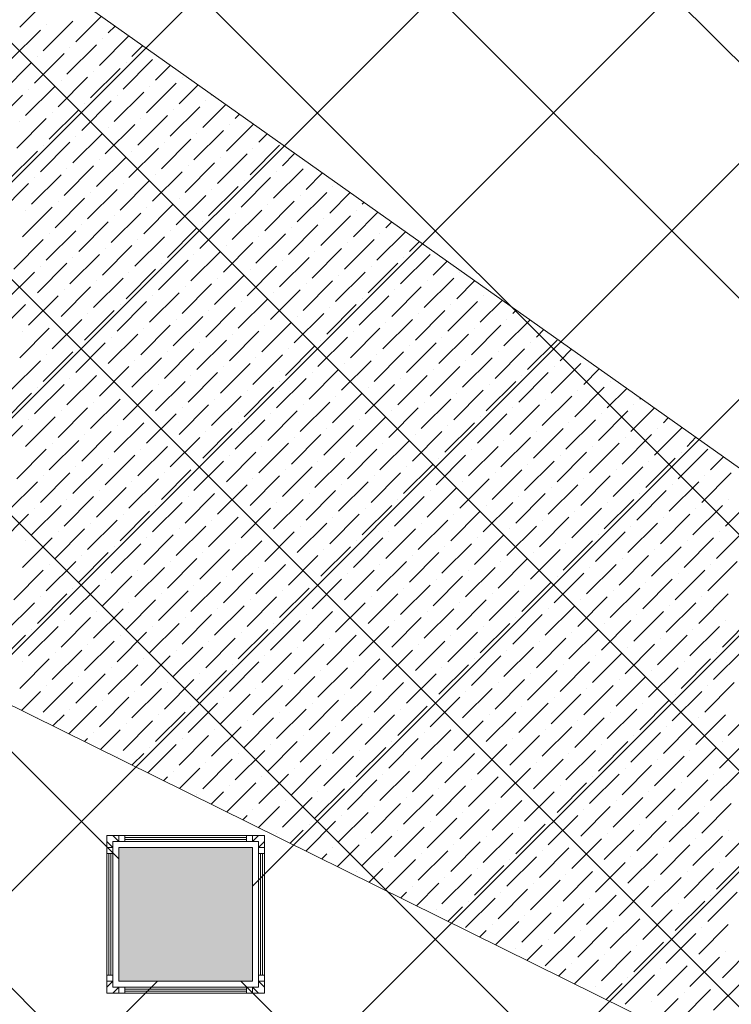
# Model space of a CAD drawing. Header units: millimetres. Extents: x -150 to 17700, y -13097 to 13830.
# Tile 32 of 67: x 5742 to 6807, y 9095 to 10569. Entities that reach past the tile are written whole.
import ezdxf

# ---------------------------------------------------------------- set-up
doc = ezdxf.new("R2010")
doc.units = ezdxf.units.MM
doc.header["$MEASUREMENT"] = 0
doc.layers.get('0').update_dxf_attribs({"lineweight": 5})
for name, color, linetype, lineweight, true_color in [('RCP XREF$0$A-CEILING-01', 9, 'Continuous', 0, 0x808080), ('RCP XREF$0$A-CELING ELEMENT', 9, 'Continuous', 0, 0x808080), ('RCP XREF$0$A-Wall & Column', 9, 'Continuous', 0, 0x808080)]:
    doc.layers.add(name, color=color, linetype=linetype, lineweight=lineweight, true_color=true_color)
doc.layers.add('RCP XREF$0$Z-TB-NONPLOT', color=9, linetype='Continuous', lineweight=0, true_color=0x808080, plot=False)

# ---------------------------------------------------------------- blocks, each defined once
blk = doc.blocks.new('RCP XREF')
at = {"layer": 'RCP XREF$0$A-Wall & Column', "lineweight": 0, "true_color": 0x808080}
h = blk.add_hatch(color=8, dxfattribs=at)
h.dxf.hatch_style = 1
h.paths.add_polyline_path([(6090, 9330), (5890, 9330), (5890, 9130), (6090, 9130)])
at = {"layer": 'RCP XREF$0$A-CEILING-01', "color": 8, "linetype": 'Continuous', "lineweight": 0, "true_color": 0x808080}
for p, q in [((200, 4796.2), (8783.8, 13380)), ((200, 3735.5), (9844.5, 13380)), ((277.4, 4520), (9137.4, 13380)), ((441.6, 3270), (10551.6, 13380)), ((630.9, 4520), (9490.9, 13380)), ((10776, 4073.3), (1469.2, 13380)), ((5890.1, 9312.7), (1822.8, 13380)), ((11129.5, 4426.8), (2176.3, 13380)), ((10834.4, 5075.5), (2529.9, 13380)), ((11011.1, 5252.3), (2883.5, 13380)), ((11187.9, 5429.1), (3237, 13380)), ((11364.7, 5605.9), (3590.6, 13380)), ((5943.5, 8418.4), (10905.1, 13380)), ((6090.1, 9272.1), (10198, 13380)), ((11541.5, 5782.6), (6090.1, 11234)), ((200, 3382), (5948, 9130)), ((10952.7, 4250), (6072.8, 9130))]:
    blk.add_line(p, q, dxfattribs=at)
at = {"layer": 'RCP XREF$0$A-CEILING-01', "color": 8, "lineweight": 0, "true_color": 0x808080}
for p, q in [((5890.1, 9330), (6090.1, 9330)), ((5890.1, 9130), (5890.1, 9330)), ((5890.1, 9330), (6090.1, 9330)), ((5890.1, 9130), (5890.1, 9330)), ((6090.1, 9330), (6090.1, 9130)), ((6090.1, 9330), (6090.1, 9130)), ((6090.1, 9130), (5890.1, 9130)), ((6090.1, 9130), (5890.1, 9130))]:
    blk.add_line(p, q, dxfattribs=at)
at = {"layer": 'RCP XREF$0$A-CELING ELEMENT', "color": 8, "lineweight": 0, "true_color": 0x808080}
for p, q in [((4048, 11860.3), (9301.5, 8139.7)), ((9134.2, 7859.4), (4048, 10373.8))]:
    blk.add_line(p, q, dxfattribs=at)
at = {"layer": 'RCP XREF$0$A-CELING ELEMENT', "color": 8, "linetype": 'Continuous', "lineweight": 0, "true_color": 0x808080, "transparency": 33554687}
for p, q in [((5741.8, 10558), (5786, 10602.2)), ((5825.8, 10535.9), (5864, 10574.2)), ((5728.5, 10509.4), (5772.7, 10553.6)), ((5777.1, 10522.6), (5821.3, 10566.8)), ((5781.6, 10562.4), (5781.6, 10562.4)), ((5874.4, 10549.2), (5884.7, 10559.5)), ((5861.1, 10500.5), (5905.3, 10544.7)), ((5865.5, 10540.3), (5865.5, 10540.3)), ((5812.5, 10487.3), (5856.7, 10531.5)), ((5816.9, 10527.1), (5816.9, 10527.1)), ((5909.7, 10513.8), (5926.1, 10530.2)), ((5763.9, 10474), (5808.1, 10518.2)), ((5768.3, 10513.8), (5768.3, 10513.8)), ((5896.5, 10465.2), (5940.7, 10509.4)), ((5715.3, 10460.8), (5759.5, 10505)), ((5847.8, 10451.9), (5892, 10496.1)), ((5900.9, 10505), (5900.9, 10505)), ((5945.1, 10478.4), (5967.5, 10500.9)), ((5799.2, 10438.7), (5843.4, 10482.9)), ((5852.3, 10491.7), (5852.3, 10491.7)), ((5984.8, 10482.9), (5984.8, 10482.9)), ((5750.6, 10425.4), (5794.8, 10469.6)), ((5755, 10465.2), (5755, 10465.2)), ((5803.7, 10478.4), (5803.7, 10478.4)), ((5931.8, 10429.8), (5976, 10474)), ((5936.2, 10469.6), (5936.2, 10469.6)), ((5980.4, 10443.1), (6008.9, 10471.6)), ((5702, 10412.2), (5746.2, 10456.3)), ((5883.2, 10416.6), (5927.4, 10460.8)), ((5887.6, 10456.3), (5887.6, 10456.3)), ((6029, 10456.3), (6029.6, 10456.9)), ((5834.6, 10403.3), (5878.8, 10447.5)), ((5839, 10443.1), (5839, 10443.1)), ((5967.2, 10394.5), (6011.4, 10438.7)), ((6015.8, 10407.7), (6050.3, 10442.2)), ((6020.2, 10447.5), (6020.2, 10447.5)), ((5737.4, 10376.8), (5781.6, 10421)), ((5786, 10390.1), (5830.2, 10434.3)), ((5790.4, 10429.8), (5790.4, 10429.8)), ((5918.6, 10381.2), (5962.8, 10425.4)), ((5923, 10421), (5923, 10421)), ((5971.6, 10434.3), (5971.6, 10434.3)), ((6064.4, 10421), (6071, 10427.6)), ((5741.8, 10416.6), (5741.8, 10416.6)), ((5869.9, 10368), (5914.1, 10412.2)), ((5874.4, 10407.7), (5874.4, 10407.7)), ((6051.1, 10372.4), (6091.7, 10412.9)), ((6055.6, 10412.2), (6055.6, 10412.2)), ((5821.3, 10354.7), (5865.5, 10398.9)), ((5825.8, 10394.5), (5825.8, 10394.5)), ((6002.5, 10359.1), (6046.7, 10403.3)), ((6006.9, 10398.9), (6006.9, 10398.9)), ((6099.8, 10385.6), (6112.4, 10398.3)), ((5772.7, 10341.4), (5816.9, 10385.6)), ((5777.1, 10381.2), (5777.1, 10381.2)), ((5905.3, 10332.6), (5949.5, 10376.8)), ((5953.9, 10345.9), (5998.1, 10390.1)), ((5958.3, 10385.6), (5958.3, 10385.6)), ((6086.5, 10337), (6130.7, 10381.2)), ((6090.9, 10376.8), (6090.9, 10376.8)), ((5724.1, 10328.2), (5768.3, 10372.4)), ((5856.7, 10319.3), (5900.9, 10363.5)), ((5909.7, 10372.4), (5909.7, 10372.4)), ((6037.9, 10323.8), (6082.1, 10368)), ((6042.3, 10363.5), (6042.3, 10363.5)), ((6135.1, 10350.3), (6153.8, 10369)), ((5808.1, 10306.1), (5852.3, 10350.3)), ((5861.1, 10359.1), (5861.1, 10359.1)), ((5989.3, 10310.5), (6033.5, 10354.7)), ((5993.7, 10350.3), (5993.7, 10350.3)), ((5759.5, 10292.8), (5803.7, 10337)), ((5763.9, 10332.6), (5763.9, 10332.6)), ((5812.5, 10345.9), (5812.5, 10345.9)), ((5940.7, 10297.2), (5984.8, 10341.4)), ((5945.1, 10337), (5945.1, 10337)), ((6073.2, 10288.4), (6117.4, 10332.6)), ((6121.9, 10301.7), (6166, 10345.9)), ((6126.3, 10341.4), (6126.3, 10341.4)), ((6170.5, 10314.9), (6195.2, 10339.6)), ((5710.8, 10279.6), (5755, 10323.8)), ((5892, 10284), (5936.2, 10328.2)), ((5896.5, 10323.8), (5896.5, 10323.8)), ((6024.6, 10275.2), (6068.8, 10319.3)), ((6077.7, 10328.2), (6077.7, 10328.2)), ((6210.2, 10319.3), (6210.2, 10319.3)), ((5843.4, 10270.7), (5887.6, 10314.9)), ((5847.8, 10310.5), (5847.8, 10310.5)), ((5976, 10261.9), (6020.2, 10306.1)), ((6029, 10314.9), (6029, 10314.9)), ((6157.2, 10266.3), (6201.4, 10310.5)), ((6161.6, 10306.1), (6161.6, 10306.1)), ((6205.8, 10279.6), (6236.6, 10310.3)), ((5746.2, 10244.2), (5790.4, 10288.4)), ((5794.8, 10257.5), (5839, 10301.7)), ((5799.2, 10297.2), (5799.2, 10297.2)), ((5927.4, 10248.6), (5971.6, 10292.8)), ((5931.8, 10288.4), (5931.8, 10288.4)), ((5980.4, 10301.7), (5980.4, 10301.7)), ((6108.6, 10253.1), (6152.8, 10297.2)), ((6113, 10292.8), (6113, 10292.8)), ((6254.4, 10292.8), (6257.3, 10295.7)), ((5750.6, 10284), (5750.6, 10284)), ((5878.8, 10235.4), (5923, 10279.6)), ((5883.2, 10275.2), (5883.2, 10275.2)), ((6060, 10239.8), (6104.2, 10284)), ((6064.4, 10279.6), (6064.4, 10279.6)), ((6192.6, 10231), (6236.8, 10275.2)), ((6241.2, 10244.2), (6278, 10281)), ((6245.6, 10284), (6245.6, 10284)), ((5830.2, 10222.1), (5874.4, 10266.3)), ((5834.6, 10261.9), (5834.6, 10261.9)), ((6011.4, 10226.5), (6055.6, 10270.7)), ((6015.8, 10266.3), (6015.8, 10266.3)), ((6143.9, 10217.7), (6188.1, 10261.9)), ((6197, 10270.7), (6197, 10270.7)), ((6289.8, 10257.5), (6298.7, 10266.3)), ((5781.6, 10208.9), (5825.8, 10253.1)), ((5786, 10248.6), (5786, 10248.6)), ((5914.1, 10200), (5958.3, 10244.2)), ((5962.8, 10213.3), (6006.9, 10257.5)), ((5967.2, 10253.1), (5967.2, 10253.1)), ((6095.3, 10204.4), (6139.5, 10248.6)), ((6099.8, 10244.2), (6099.8, 10244.2)), ((6148.4, 10257.5), (6148.4, 10257.5)), ((6276.5, 10208.9), (6319.4, 10251.7)), ((6281, 10248.6), (6281, 10248.6)), ((5732.9, 10195.6), (5777.1, 10239.8)), ((5865.5, 10186.8), (5909.7, 10231)), ((5918.6, 10239.8), (5918.6, 10239.8)), ((6046.7, 10191.2), (6090.9, 10235.4)), ((6051.1, 10231), (6051.1, 10231)), ((6227.9, 10195.6), (6272.1, 10239.8)), ((6232.3, 10235.4), (6232.3, 10235.4)), ((6325.1, 10222.1), (6340.1, 10237)), ((5816.9, 10173.5), (5861.1, 10217.7)), ((5869.9, 10226.5), (5869.9, 10226.5)), ((5998.1, 10177.9), (6042.3, 10222.1)), ((6002.5, 10217.7), (6002.5, 10217.7)), ((6179.3, 10182.3), (6223.5, 10226.5)), ((6183.7, 10222.1), (6183.7, 10222.1)), ((6311.9, 10173.5), (6356.1, 10217.7)), ((5768.3, 10160.2), (5812.5, 10204.4)), ((5772.7, 10200), (5772.7, 10200)), ((5821.3, 10213.3), (5821.3, 10213.3)), ((5949.5, 10164.7), (5993.7, 10208.9)), ((5953.9, 10204.4), (5953.9, 10204.4)), ((6082.1, 10155.8), (6126.3, 10200)), ((6130.7, 10169.1), (6174.9, 10213.3)), ((6135.1, 10208.9), (6135.1, 10208.9)), ((6263.3, 10160.2), (6307.5, 10204.4)), ((6267.7, 10200), (6267.7, 10200)), ((6316.3, 10213.3), (6316.3, 10213.3)), ((6360.5, 10186.8), (6381.4, 10207.7)), ((5719.7, 10147), (5763.9, 10191.2)), ((5900.9, 10151.4), (5945.1, 10195.6)), ((5905.3, 10191.2), (5905.3, 10191.2)), ((6033.5, 10142.6), (6077.7, 10186.8)), ((6086.5, 10195.6), (6086.5, 10195.6)), ((6214.7, 10147), (6258.9, 10191.2)), ((6219.1, 10186.8), (6219.1, 10186.8)), ((6400.3, 10191.2), (6400.3, 10191.2)), ((5852.3, 10138.2), (5896.5, 10182.3)), ((5856.7, 10177.9), (5856.7, 10177.9)), ((5984.8, 10129.3), (6029, 10173.5)), ((6037.9, 10182.3), (6037.9, 10182.3)), ((6166, 10133.7), (6210.2, 10177.9)), ((6170.5, 10173.5), (6170.5, 10173.5)), ((6347.2, 10138.2), (6391.4, 10182.3)), ((6351.7, 10177.9), (6351.7, 10177.9)), ((6395.9, 10151.4), (6422.8, 10178.4)), ((5755, 10111.6), (5799.2, 10155.8)), ((5803.7, 10124.9), (5847.8, 10169.1)), ((5808.1, 10164.7), (5808.1, 10164.7)), ((5936.2, 10116.1), (5980.4, 10160.2)), ((5940.7, 10155.8), (5940.7, 10155.8)), ((5989.3, 10169.1), (5989.3, 10169.1)), ((6117.4, 10120.5), (6161.6, 10164.7)), ((6121.9, 10160.2), (6121.9, 10160.2)), ((6250, 10111.6), (6294.2, 10155.8)), ((6298.6, 10124.9), (6342.8, 10169.1)), ((6303, 10164.7), (6303, 10164.7)), ((6435.6, 10155.8), (6435.6, 10155.8)), ((5706.4, 10098.4), (5750.6, 10142.6)), ((5759.5, 10151.4), (5759.5, 10151.4)), ((5887.6, 10102.8), (5931.8, 10147)), ((5892, 10142.6), (5892, 10142.6)), ((6068.8, 10107.2), (6113, 10151.4)), ((6073.2, 10147), (6073.2, 10147)), ((6201.4, 10098.4), (6245.6, 10142.6)), ((6254.4, 10151.4), (6254.4, 10151.4)), ((6382.6, 10102.8), (6426.8, 10147)), ((6387, 10142.6), (6387, 10142.6)), ((6431.2, 10116.1), (6464.2, 10149.1)), ((5839, 10089.5), (5883.2, 10133.7)), ((5843.4, 10129.3), (5843.4, 10129.3)), ((6020.2, 10094), (6064.4, 10138.2)), ((6024.6, 10133.7), (6024.6, 10133.7)), ((6152.8, 10085.1), (6197, 10129.3)), ((6205.8, 10138.2), (6205.8, 10138.2)), ((6334, 10089.5), (6378.2, 10133.7)), ((6338.4, 10129.3), (6338.4, 10129.3)), ((6479.8, 10129.3), (6484.9, 10134.4)), ((5790.4, 10076.3), (5834.6, 10120.5)), ((5794.8, 10116.1), (5794.8, 10116.1)), ((5923, 10067.4), (5967.2, 10111.6)), ((5971.6, 10080.7), (6015.8, 10124.9)), ((5976, 10120.5), (5976, 10120.5)), ((6104.2, 10071.9), (6148.4, 10116.1)), ((6108.6, 10111.6), (6108.6, 10111.6)), ((6157.2, 10124.9), (6157.2, 10124.9)), ((6285.4, 10076.3), (6329.6, 10120.5)), ((6289.8, 10116.1), (6289.8, 10116.1)), ((6418, 10067.4), (6462.1, 10111.6)), ((6466.6, 10080.7), (6505.6, 10119.8)), ((6471, 10120.5), (6471, 10120.5)), ((5741.8, 10063), (5786, 10107.2)), ((5746.2, 10102.8), (5746.2, 10102.8)), ((5874.4, 10054.2), (5918.6, 10098.4)), ((5927.4, 10107.2), (5927.4, 10107.2)), ((6055.6, 10058.6), (6099.8, 10102.8)), ((6060, 10098.4), (6060, 10098.4)), ((6236.8, 10063), (6281, 10107.2)), ((6241.2, 10102.8), (6241.2, 10102.8)), ((6369.3, 10054.2), (6413.5, 10098.4)), ((6422.4, 10107.2), (6422.4, 10107.2)), ((6515.2, 10094), (6526.3, 10105.1)), ((5825.8, 10040.9), (5869.9, 10085.1)), ((5878.8, 10094), (5878.8, 10094)), ((6006.9, 10045.3), (6051.1, 10089.5)), ((6011.4, 10085.1), (6011.4, 10085.1)), ((6188.1, 10049.8), (6232.3, 10094)), ((6192.6, 10089.5), (6192.6, 10089.5)), ((6320.7, 10040.9), (6364.9, 10085.1)), ((6373.8, 10094), (6373.8, 10094)), ((6501.9, 10045.3), (6546.1, 10089.5)), ((6506.3, 10085.1), (6506.3, 10085.1)), ((5777.1, 10027.7), (5821.3, 10071.9)), ((5781.6, 10067.4), (5781.6, 10067.4)), ((5830.2, 10080.7), (5830.2, 10080.7)), ((5958.3, 10032.1), (6002.5, 10076.3)), ((5962.8, 10071.9), (5962.8, 10071.9)), ((6090.9, 10023.2), (6135.1, 10067.4)), ((6139.5, 10036.5), (6183.7, 10080.7)), ((6143.9, 10076.3), (6143.9, 10076.3)), ((6272.1, 10027.7), (6316.3, 10071.9)), ((6276.5, 10067.4), (6276.5, 10067.4)), ((6325.1, 10080.7), (6325.1, 10080.7)), ((6453.3, 10032.1), (6497.5, 10076.3)), ((6457.7, 10071.9), (6457.7, 10071.9)), ((6550.5, 10058.6), (6567.7, 10075.8)), ((5728.5, 10014.4), (5772.7, 10058.6)), ((5909.7, 10018.8), (5953.9, 10063)), ((5914.1, 10058.6), (5914.1, 10058.6)), ((6042.3, 10010), (6086.5, 10054.2)), ((6095.3, 10063), (6095.3, 10063)), ((6223.5, 10014.4), (6267.7, 10058.6)), ((6227.9, 10054.2), (6227.9, 10054.2)), ((6404.7, 10018.8), (6448.9, 10063)), ((6409.1, 10058.6), (6409.1, 10058.6)), ((6537.3, 10010), (6581.5, 10054.2)), ((5861.1, 10005.6), (5905.3, 10049.8)), ((5865.5, 10045.3), (5865.5, 10045.3)), ((5993.7, 9996.7), (6037.9, 10040.9)), ((6046.7, 10049.8), (6046.7, 10049.8)), ((6174.9, 10001.1), (6219.1, 10045.3)), ((6179.3, 10040.9), (6179.3, 10040.9)), ((6356.1, 10005.6), (6400.3, 10049.8)), ((6360.5, 10045.3), (6360.5, 10045.3)), ((6488.7, 9996.7), (6532.9, 10040.9)), ((6541.7, 10049.8), (6541.7, 10049.8)), ((6585.9, 10023.2), (6609.1, 10046.5)), ((5763.9, 9979.1), (5808.1, 10023.2)), ((5812.5, 9992.3), (5856.7, 10036.5)), ((5816.9, 10032.1), (5816.9, 10032.1)), ((5945.1, 9983.5), (5989.3, 10027.7)), ((5949.5, 10023.2), (5949.5, 10023.2)), ((5998.1, 10036.5), (5998.1, 10036.5)), ((6126.3, 9987.9), (6170.5, 10032.1)), ((6130.7, 10027.7), (6130.7, 10027.7)), ((6258.9, 9979.1), (6303, 10023.2)), ((6307.5, 9992.3), (6351.7, 10036.5)), ((6311.9, 10032.1), (6311.9, 10032.1)), ((6440, 9983.5), (6484.2, 10027.7)), ((6444.5, 10023.2), (6444.5, 10023.2)), ((6493.1, 10036.5), (6493.1, 10036.5)), ((6625.7, 10027.7), (6625.7, 10027.7)), ((5715.3, 9965.8), (5759.5, 10010)), ((5768.3, 10018.8), (5768.3, 10018.8)), ((5896.5, 9970.2), (5940.7, 10014.4)), ((5900.9, 10010), (5900.9, 10010)), ((6077.7, 9974.6), (6121.9, 10018.8)), ((6082.1, 10014.4), (6082.1, 10014.4)), ((6210.2, 9965.8), (6254.4, 10010)), ((6263.3, 10018.8), (6263.3, 10018.8)), ((6391.4, 9970.2), (6435.6, 10014.4)), ((6395.9, 10010), (6395.9, 10010)), ((6572.6, 9974.6), (6616.8, 10018.8)), ((6577.1, 10014.4), (6577.1, 10014.4)), ((6621.2, 9987.9), (6650.5, 10017.2)), ((5847.8, 9957), (5892, 10001.1)), ((5852.3, 9996.7), (5852.3, 9996.7)), ((6029, 9961.4), (6073.2, 10005.6)), ((6033.5, 10001.1), (6033.5, 10001.1)), ((6161.6, 9952.5), (6205.8, 9996.7)), ((6214.7, 10005.6), (6214.7, 10005.6)), ((6342.8, 9957), (6387, 10001.1)), ((6347.2, 9996.7), (6347.2, 9996.7)), ((6524, 9961.4), (6568.2, 10005.6)), ((6528.4, 10001.1), (6528.4, 10001.1)), ((6669.9, 10001.1), (6671.2, 10002.5)), ((5799.2, 9943.7), (5843.4, 9987.9)), ((5803.7, 9983.5), (5803.7, 9983.5)), ((5931.8, 9934.9), (5976, 9979.1)), ((5980.4, 9948.1), (6024.6, 9992.3)), ((5984.8, 9987.9), (5984.8, 9987.9)), ((6113, 9939.3), (6157.2, 9983.5)), ((6117.4, 9979.1), (6117.4, 9979.1)), ((6166, 9992.3), (6166, 9992.3)), ((6294.2, 9943.7), (6338.4, 9987.9)), ((6298.6, 9983.5), (6298.6, 9983.5)), ((6426.8, 9934.9), (6471, 9979.1)), ((6475.4, 9948.1), (6519.6, 9992.3)), ((6479.8, 9987.9), (6479.8, 9987.9)), ((6608, 9939.3), (6652.2, 9983.5)), ((6612.4, 9979.1), (6612.4, 9979.1)), ((6656.6, 9952.5), (6691.9, 9987.8)), ((6661, 9992.3), (6661, 9992.3)), ((5750.6, 9930.4), (5794.8, 9974.6)), ((5755, 9970.2), (5755, 9970.2)), ((5883.2, 9921.6), (5927.4, 9965.8)), ((5936.2, 9974.6), (5936.2, 9974.6)), ((6064.4, 9926), (6108.6, 9970.2)), ((6068.8, 9965.8), (6068.8, 9965.8)), ((6245.6, 9930.4), (6289.8, 9974.6)), ((6250, 9970.2), (6250, 9970.2)), ((6378.2, 9921.6), (6422.4, 9965.8)), ((6431.2, 9974.6), (6431.2, 9974.6)), ((6559.4, 9926), (6603.6, 9970.2)), ((6563.8, 9965.8), (6563.8, 9965.8)), ((6705.2, 9965.8), (6712.6, 9973.2)), ((5702, 9917.2), (5746.2, 9961.4)), ((5834.6, 9908.3), (5878.8, 9952.5)), ((5887.6, 9961.4), (5887.6, 9961.4)), ((6015.8, 9912.8), (6060, 9957)), ((6020.2, 9952.5), (6020.2, 9952.5)), ((6197, 9917.2), (6241.2, 9961.4)), ((6201.4, 9957), (6201.4, 9957)), ((6329.6, 9908.3), (6373.8, 9952.5)), ((6382.6, 9961.4), (6382.6, 9961.4)), ((6510.8, 9912.8), (6555, 9957)), ((6515.2, 9952.5), (6515.2, 9952.5)), ((6692, 9917.2), (6733.3, 9958.5)), ((6696.4, 9957), (6696.4, 9957)), ((5786, 9895.1), (5830.2, 9939.3)), ((5790.4, 9934.9), (5790.4, 9934.9)), ((5839, 9948.1), (5839, 9948.1)), ((5967.2, 9899.5), (6011.4, 9943.7)), ((5971.6, 9939.3), (5971.6, 9939.3)), ((6099.8, 9890.7), (6143.9, 9934.9)), ((6148.4, 9903.9), (6192.6, 9948.1)), ((6152.8, 9943.7), (6152.8, 9943.7)), ((6281, 9895.1), (6325.1, 9939.3)), ((6285.4, 9934.9), (6285.4, 9934.9)), ((6334, 9948.1), (6334, 9948.1)), ((6462.1, 9899.5), (6506.3, 9943.7)), ((6466.6, 9939.3), (6466.6, 9939.3)), ((6594.7, 9890.7), (6638.9, 9934.9)), ((6643.3, 9903.9), (6687.5, 9948.1)), ((6647.8, 9943.7), (6647.8, 9943.7)), ((6740.6, 9930.4), (6754, 9943.9)), ((5737.4, 9881.8), (5781.6, 9926)), ((5918.6, 9886.2), (5962.8, 9930.4)), ((5923, 9926), (5923, 9926)), ((6051.1, 9877.4), (6095.3, 9921.6)), ((6104.2, 9930.4), (6104.2, 9930.4)), ((6232.3, 9881.8), (6276.5, 9926)), ((6236.8, 9921.6), (6236.8, 9921.6)), ((6413.5, 9886.2), (6457.7, 9930.4)), ((6418, 9926), (6418, 9926)), ((6546.1, 9877.4), (6590.3, 9921.6)), ((6599.1, 9930.4), (6599.1, 9930.4)), ((6727.3, 9881.8), (6771.5, 9926)), ((6731.7, 9921.6), (6731.7, 9921.6)), ((5869.9, 9873), (5914.1, 9917.2)), ((5874.4, 9912.8), (5874.4, 9912.8)), ((6002.5, 9864.1), (6046.7, 9908.3)), ((6055.6, 9917.2), (6055.6, 9917.2)), ((6183.7, 9868.6), (6227.9, 9912.8)), ((6188.1, 9908.3), (6188.1, 9908.3)), ((6364.9, 9873), (6409.1, 9917.2)), ((6369.3, 9912.8), (6369.3, 9912.8)), ((6497.5, 9864.1), (6541.7, 9908.3)), ((6550.5, 9917.2), (6550.5, 9917.2)), ((6678.7, 9868.6), (6722.9, 9912.8)), ((6683.1, 9908.3), (6683.1, 9908.3)), ((6775.9, 9895.1), (6795.4, 9914.6)), ((5772.7, 9846.5), (5816.9, 9890.7)), ((5821.3, 9859.7), (5865.5, 9903.9)), ((5825.8, 9899.5), (5825.8, 9899.5)), ((5953.9, 9850.9), (5998.1, 9895.1)), ((5958.3, 9890.7), (5958.3, 9890.7)), ((6006.9, 9903.9), (6006.9, 9903.9)), ((6135.1, 9855.3), (6179.3, 9899.5)), ((6139.5, 9895.1), (6139.5, 9895.1)), ((6267.7, 9846.5), (6311.9, 9890.7)), ((6316.3, 9859.7), (6360.5, 9903.9)), ((6320.7, 9899.5), (6320.7, 9899.5)), ((6448.9, 9850.9), (6493.1, 9895.1)), ((6453.3, 9890.7), (6453.3, 9890.7)), ((6501.9, 9903.9), (6501.9, 9903.9)), ((6630.1, 9855.3), (6674.3, 9899.5)), ((6634.5, 9895.1), (6634.5, 9895.1)), ((6762.7, 9846.5), (6806.9, 9890.7)), ((5724.1, 9833.2), (5768.3, 9877.4)), ((5777.1, 9886.2), (5777.1, 9886.2)), ((5905.3, 9837.6), (5949.5, 9881.8)), ((5909.7, 9877.4), (5909.7, 9877.4)), ((6086.5, 9842), (6130.7, 9886.2)), ((6090.9, 9881.8), (6090.9, 9881.8)), ((6219.1, 9833.2), (6263.3, 9877.4)), ((6272.1, 9886.2), (6272.1, 9886.2)), ((6400.3, 9837.6), (6444.5, 9881.8)), ((6404.7, 9877.4), (6404.7, 9877.4)), ((6581.5, 9842), (6625.7, 9886.2)), ((6585.9, 9881.8), (6585.9, 9881.8)), ((6714.1, 9833.2), (6758.2, 9877.4)), ((6767.1, 9886.2), (6767.1, 9886.2)), ((5856.7, 9824.4), (5900.9, 9868.6)), ((5861.1, 9864.1), (5861.1, 9864.1)), ((6037.9, 9828.8), (6082.1, 9873)), ((6042.3, 9868.6), (6042.3, 9868.6)), ((6170.5, 9820), (6214.7, 9864.1)), ((6223.5, 9873), (6223.5, 9873)), ((6351.7, 9824.4), (6395.9, 9868.6)), ((6356.1, 9864.1), (6356.1, 9864.1)), ((6532.9, 9828.8), (6577.1, 9873)), ((6537.3, 9868.6), (6537.3, 9868.6)), ((6665.4, 9820), (6709.6, 9864.1)), ((6718.5, 9873), (6718.5, 9873)), ((5808.1, 9811.1), (5852.3, 9855.3)), ((5812.5, 9850.9), (5812.5, 9850.9)), ((5940.7, 9802.3), (5984.8, 9846.5)), ((5989.3, 9815.5), (6033.5, 9859.7)), ((5993.7, 9855.3), (5993.7, 9855.3)), ((6121.9, 9806.7), (6166, 9850.9)), ((6126.3, 9846.5), (6126.3, 9846.5)), ((6174.9, 9859.7), (6174.9, 9859.7)), ((6303, 9811.1), (6347.2, 9855.3)), ((6307.5, 9850.9), (6307.5, 9850.9)), ((6435.6, 9802.3), (6479.8, 9846.5)), ((6484.2, 9815.5), (6528.4, 9859.7)), ((6488.7, 9855.3), (6488.7, 9855.3)), ((6616.8, 9806.7), (6661, 9850.9)), ((6621.2, 9846.5), (6621.2, 9846.5)), ((6669.9, 9859.7), (6669.9, 9859.7)), ((6798, 9811.1), (6842.2, 9855.3)), ((6802.4, 9850.9), (6802.4, 9850.9)), ((5759.5, 9797.9), (5803.7, 9842)), ((5763.9, 9837.6), (5763.9, 9837.6)), ((5892, 9789), (5936.2, 9833.2)), ((5945.1, 9842), (5945.1, 9842)), ((6073.2, 9793.4), (6117.4, 9837.6)), ((6077.7, 9833.2), (6077.7, 9833.2)), ((6254.4, 9797.9), (6298.6, 9842)), ((6258.9, 9837.6), (6258.9, 9837.6)), ((6387, 9789), (6431.2, 9833.2)), ((6440, 9842), (6440, 9842)), ((6568.2, 9793.4), (6612.4, 9837.6)), ((6572.6, 9833.2), (6572.6, 9833.2)), ((6749.4, 9797.9), (6793.6, 9842)), ((6753.8, 9837.6), (6753.8, 9837.6)), ((5710.8, 9784.6), (5755, 9828.8)), ((5843.4, 9775.8), (5887.6, 9820)), ((5896.5, 9828.8), (5896.5, 9828.8)), ((6024.6, 9780.2), (6068.8, 9824.4)), ((6029, 9820), (6029, 9820)), ((6205.8, 9784.6), (6250, 9828.8)), ((6210.2, 9824.4), (6210.2, 9824.4)), ((6338.4, 9775.8), (6382.6, 9820)), ((6391.4, 9828.8), (6391.4, 9828.8)), ((6519.6, 9780.2), (6563.8, 9824.4)), ((6524, 9820), (6524, 9820)), ((6700.8, 9784.6), (6745, 9828.8)), ((6705.2, 9824.4), (6705.2, 9824.4)), ((5794.8, 9762.5), (5839, 9806.7)), ((5799.2, 9802.3), (5799.2, 9802.3)), ((5847.8, 9815.5), (5847.8, 9815.5)), ((5976, 9766.9), (6020.2, 9811.1)), ((5980.4, 9806.7), (5980.4, 9806.7)), ((6108.6, 9758.1), (6152.8, 9802.3)), ((6157.2, 9771.3), (6201.4, 9815.5)), ((6161.6, 9811.1), (6161.6, 9811.1)), ((6289.8, 9762.5), (6334, 9806.7)), ((6294.2, 9802.3), (6294.2, 9802.3)), ((6342.8, 9815.5), (6342.8, 9815.5)), ((6471, 9766.9), (6515.2, 9811.1)), ((6475.4, 9806.7), (6475.4, 9806.7)), ((6603.6, 9758.1), (6647.8, 9802.3)), ((6652.2, 9771.3), (6696.4, 9815.5)), ((6656.6, 9811.1), (6656.6, 9811.1)), ((6784.8, 9762.5), (6829, 9806.7)), ((6789.2, 9802.3), (6789.2, 9802.3)), ((5746.2, 9749.2), (5790.4, 9793.4)), ((5750.6, 9789), (5750.6, 9789)), ((5927.4, 9753.7), (5971.6, 9797.9)), ((5931.8, 9793.4), (5931.8, 9793.4)), ((6060, 9744.8), (6104.2, 9789)), ((6113, 9797.9), (6113, 9797.9)), ((6241.2, 9749.2), (6285.4, 9793.4)), ((6245.6, 9789), (6245.6, 9789)), ((6422.4, 9753.7), (6466.6, 9797.9)), ((6426.8, 9793.4), (6426.8, 9793.4)), ((6555, 9744.8), (6599.1, 9789)), ((6608, 9797.9), (6608, 9797.9)), ((6736.2, 9749.2), (6780.3, 9793.4)), ((6740.6, 9789), (6740.6, 9789)), ((5878.8, 9740.4), (5923, 9784.6)), ((5883.2, 9780.2), (5883.2, 9780.2)), ((6011.4, 9731.6), (6055.6, 9775.8)), ((6064.4, 9784.6), (6064.4, 9784.6)), ((6192.6, 9736), (6236.8, 9780.2)), ((6197, 9775.8), (6197, 9775.8)), ((6373.8, 9740.4), (6418, 9784.6)), ((6378.2, 9780.2), (6378.2, 9780.2)), ((6506.3, 9731.6), (6550.5, 9775.8)), ((6559.4, 9784.6), (6559.4, 9784.6)), ((6687.5, 9736), (6731.7, 9780.2)), ((6692, 9775.8), (6692, 9775.8)), ((5781.6, 9713.9), (5825.8, 9758.1)), ((5830.2, 9727.1), (5874.4, 9771.3)), ((5834.6, 9766.9), (5834.6, 9766.9)), ((5962.8, 9718.3), (6006.9, 9762.5)), ((5967.2, 9758.1), (5967.2, 9758.1)), ((6015.8, 9771.3), (6015.8, 9771.3)), ((6143.9, 9722.7), (6188.1, 9766.9)), ((6148.4, 9762.5), (6148.4, 9762.5)), ((6276.5, 9713.9), (6320.7, 9758.1)), ((6325.1, 9727.1), (6369.3, 9771.3)), ((6329.6, 9766.9), (6329.6, 9766.9)), ((6457.7, 9718.3), (6501.9, 9762.5)), ((6462.1, 9758.1), (6462.1, 9758.1)), ((6510.8, 9771.3), (6510.8, 9771.3)), ((6638.9, 9722.7), (6683.1, 9766.9)), ((6643.3, 9762.5), (6643.3, 9762.5)), ((6771.5, 9713.9), (6815.7, 9758.1)), ((5732.9, 9700.6), (5777.1, 9744.8)), ((5786, 9753.7), (5786, 9753.7)), ((5914.1, 9705), (5958.3, 9749.2)), ((5918.6, 9744.8), (5918.6, 9744.8)), ((6095.3, 9709.5), (6139.5, 9753.7)), ((6099.8, 9749.2), (6099.8, 9749.2)), ((6227.9, 9700.6), (6272.1, 9744.8)), ((6281, 9753.7), (6281, 9753.7)), ((6409.1, 9705), (6453.3, 9749.2)), ((6413.5, 9744.8), (6413.5, 9744.8)), ((6590.3, 9709.5), (6634.5, 9753.7)), ((6594.7, 9749.2), (6594.7, 9749.2)), ((6722.9, 9700.6), (6767.1, 9744.8)), ((6775.9, 9753.7), (6775.9, 9753.7)), ((5865.5, 9691.8), (5909.7, 9736)), ((5869.9, 9731.6), (5869.9, 9731.6)), ((6046.7, 9696.2), (6090.9, 9740.4)), ((6051.1, 9736), (6051.1, 9736)), ((6179.3, 9687.4), (6223.5, 9731.6)), ((6232.3, 9740.4), (6232.3, 9740.4)), ((6360.5, 9691.8), (6404.7, 9736)), ((6364.9, 9731.6), (6364.9, 9731.6)), ((6541.7, 9696.2), (6585.9, 9740.4)), ((6546.1, 9736), (6546.1, 9736)), ((6674.3, 9687.4), (6718.5, 9731.6)), ((6727.3, 9740.4), (6727.3, 9740.4)), ((5816.9, 9678.5), (5861.1, 9722.7)), ((5821.3, 9718.3), (5821.3, 9718.3)), ((5949.5, 9669.7), (5993.7, 9713.9)), ((5998.1, 9683), (6042.3, 9727.1)), ((6002.5, 9722.7), (6002.5, 9722.7)), ((6130.7, 9674.1), (6174.9, 9718.3)), ((6135.1, 9713.9), (6135.1, 9713.9)), ((6183.7, 9727.1), (6183.7, 9727.1)), ((6311.9, 9678.5), (6356.1, 9722.7)), ((6316.3, 9718.3), (6316.3, 9718.3)), ((6444.5, 9669.7), (6488.7, 9713.9)), ((6493.1, 9683), (6537.3, 9727.1)), ((6497.5, 9722.7), (6497.5, 9722.7)), ((6625.7, 9674.1), (6669.9, 9718.3)), ((6630.1, 9713.9), (6630.1, 9713.9)), ((6678.7, 9727.1), (6678.7, 9727.1)), ((5768.3, 9665.3), (5812.5, 9709.5)), ((5772.7, 9705), (5772.7, 9705)), ((5900.9, 9656.4), (5945.1, 9700.6)), ((5953.9, 9709.5), (5953.9, 9709.5)), ((6082.1, 9660.9), (6126.3, 9705)), ((6086.5, 9700.6), (6086.5, 9700.6)), ((6263.3, 9665.3), (6307.5, 9709.5)), ((6267.7, 9705), (6267.7, 9705)), ((6395.9, 9656.4), (6440, 9700.6)), ((6448.9, 9709.5), (6448.9, 9709.5)), ((6577.1, 9660.9), (6621.2, 9705)), ((6581.5, 9700.6), (6581.5, 9700.6)), ((6758.2, 9665.3), (6802.4, 9709.5)), ((6762.7, 9705), (6762.7, 9705)), ((5719.7, 9652), (5763.9, 9696.2)), ((5852.3, 9643.2), (5896.5, 9687.4)), ((5905.3, 9696.2), (5905.3, 9696.2)), ((6033.5, 9647.6), (6077.7, 9691.8)), ((6037.9, 9687.4), (6037.9, 9687.4)), ((6214.7, 9652), (6258.9, 9696.2)), ((6219.1, 9691.8), (6219.1, 9691.8)), ((6347.2, 9643.2), (6391.4, 9687.4)), ((6400.3, 9696.2), (6400.3, 9696.2)), ((6528.4, 9647.6), (6572.6, 9691.8)), ((6532.9, 9687.4), (6532.9, 9687.4)), ((6709.6, 9652), (6753.8, 9696.2)), ((6714.1, 9691.8), (6714.1, 9691.8)), ((5803.7, 9629.9), (5847.8, 9674.1)), ((5808.1, 9669.7), (5808.1, 9669.7)), ((5856.7, 9683), (5856.7, 9683)), ((5984.8, 9634.3), (6029, 9678.5)), ((5989.3, 9674.1), (5989.3, 9674.1)), ((6117.4, 9625.5), (6161.6, 9669.7)), ((6166, 9638.8), (6210.2, 9683)), ((6170.5, 9678.5), (6170.5, 9678.5)), ((6298.6, 9629.9), (6342.8, 9674.1)), ((6303, 9669.7), (6303, 9669.7)), ((6351.7, 9683), (6351.7, 9683)), ((6479.8, 9634.3), (6524, 9678.5)), ((6484.2, 9674.1), (6484.2, 9674.1)), ((6612.4, 9625.5), (6656.6, 9669.7)), ((6661, 9638.8), (6705.2, 9683)), ((6665.4, 9678.5), (6665.4, 9678.5)), ((6793.6, 9629.9), (6837.8, 9674.1)), ((6798, 9669.7), (6798, 9669.7)), ((5755, 9616.7), (5799.2, 9660.9)), ((5759.5, 9656.4), (5759.5, 9656.4)), ((5936.2, 9621.1), (5980.4, 9665.3)), ((5940.7, 9660.9), (5940.7, 9660.9)), ((6068.8, 9612.2), (6113, 9656.4)), ((6121.9, 9665.3), (6121.9, 9665.3)), ((6250, 9616.7), (6294.2, 9660.9)), ((6254.4, 9656.4), (6254.4, 9656.4)), ((6431.2, 9621.1), (6475.4, 9665.3)), ((6435.6, 9660.9), (6435.6, 9660.9)), ((6563.8, 9612.2), (6608, 9656.4)), ((6616.8, 9665.3), (6616.8, 9665.3)), ((6745, 9616.7), (6789.2, 9660.9)), ((6749.4, 9656.4), (6749.4, 9656.4)), ((5706.4, 9603.4), (5750.6, 9647.6)), ((5887.6, 9607.8), (5931.8, 9652)), ((5892, 9647.6), (5892, 9647.6)), ((6020.2, 9599), (6064.4, 9643.2)), ((6073.2, 9652), (6073.2, 9652)), ((6201.4, 9603.4), (6245.6, 9647.6)), ((6205.8, 9643.2), (6205.8, 9643.2)), ((6382.6, 9607.8), (6426.8, 9652)), ((6387, 9647.6), (6387, 9647.6)), ((6515.2, 9599), (6559.4, 9643.2)), ((6568.2, 9652), (6568.2, 9652)), ((6696.4, 9603.4), (6740.6, 9647.6)), ((6700.8, 9643.2), (6700.8, 9643.2)), ((5790.4, 9581.3), (5834.6, 9625.5)), ((5839, 9594.6), (5883.2, 9638.8)), ((5843.4, 9634.3), (5843.4, 9634.3)), ((5971.6, 9585.7), (6015.8, 9629.9)), ((5976, 9625.5), (5976, 9625.5)), ((6024.6, 9638.8), (6024.6, 9638.8)), ((6152.8, 9590.1), (6197, 9634.3)), ((6157.2, 9629.9), (6157.2, 9629.9)), ((6285.4, 9581.3), (6329.6, 9625.5)), ((6334, 9594.6), (6378.2, 9638.8)), ((6338.4, 9634.3), (6338.4, 9634.3)), ((6466.6, 9585.7), (6510.8, 9629.9)), ((6471, 9625.5), (6471, 9625.5)), ((6519.6, 9638.8), (6519.6, 9638.8)), ((6647.8, 9590.1), (6692, 9634.3)), ((6652.2, 9629.9), (6652.2, 9629.9)), ((6780.3, 9581.3), (6824.5, 9625.5)), ((5741.8, 9568), (5786, 9612.2)), ((5794.8, 9621.1), (5794.8, 9621.1)), ((5923, 9572.5), (5967.2, 9616.7)), ((5927.4, 9612.2), (5927.4, 9612.2)), ((6104.2, 9576.9), (6148.4, 9621.1)), ((6108.6, 9616.7), (6108.6, 9616.7)), ((6236.8, 9568), (6281, 9612.2)), ((6289.8, 9621.1), (6289.8, 9621.1)), ((6418, 9572.5), (6462.1, 9616.7)), ((6422.4, 9612.2), (6422.4, 9612.2)), ((6599.1, 9576.9), (6643.3, 9621.1)), ((6603.6, 9616.7), (6603.6, 9616.7)), ((6731.7, 9568), (6775.9, 9612.2)), ((6784.8, 9621.1), (6784.8, 9621.1)), ((5746.2, 9607.8), (5746.2, 9607.8)), ((5874.4, 9559.2), (5918.6, 9603.4)), ((5878.8, 9599), (5878.8, 9599)), ((6055.6, 9563.6), (6099.8, 9607.8)), ((6060, 9603.4), (6060, 9603.4)), ((6188.1, 9554.8), (6232.3, 9599)), ((6241.2, 9607.8), (6241.2, 9607.8)), ((6369.3, 9559.2), (6413.5, 9603.4)), ((6373.8, 9599), (6373.8, 9599)), ((6550.5, 9563.6), (6594.7, 9607.8)), ((6555, 9603.4), (6555, 9603.4)), ((6683.1, 9554.8), (6727.3, 9599)), ((6736.2, 9607.8), (6736.2, 9607.8)), ((5825.8, 9545.9), (5869.9, 9590.1)), ((5830.2, 9585.7), (5830.2, 9585.7)), ((5958.3, 9537.1), (6002.5, 9581.3)), ((6006.9, 9550.4), (6051.1, 9594.6)), ((6011.4, 9590.1), (6011.4, 9590.1)), ((6139.5, 9541.5), (6183.7, 9585.7)), ((6143.9, 9581.3), (6143.9, 9581.3)), ((6192.6, 9594.6), (6192.6, 9594.6)), ((6320.7, 9545.9), (6364.9, 9590.1)), ((6325.1, 9585.7), (6325.1, 9585.7)), ((6453.3, 9537.1), (6497.5, 9581.3)), ((6501.9, 9550.4), (6546.1, 9594.6)), ((6506.3, 9590.1), (6506.3, 9590.1)), ((6634.5, 9541.5), (6678.7, 9585.7)), ((6638.9, 9581.3), (6638.9, 9581.3)), ((6687.5, 9594.6), (6687.5, 9594.6)), ((5777.1, 9532.7), (5821.3, 9576.9)), ((5781.6, 9572.5), (5781.6, 9572.5)), ((5909.7, 9523.9), (5953.9, 9568)), ((5962.8, 9576.9), (5962.8, 9576.9)), ((6090.9, 9528.3), (6135.1, 9572.5)), ((6095.3, 9568), (6095.3, 9568)), ((6272.1, 9532.7), (6316.3, 9576.9)), ((6276.5, 9572.5), (6276.5, 9572.5)), ((6404.7, 9523.9), (6448.9, 9568)), ((6457.7, 9576.9), (6457.7, 9576.9)), ((6585.9, 9528.3), (6630.1, 9572.5)), ((6590.3, 9568), (6590.3, 9568)), ((6767.1, 9532.7), (6811.3, 9576.9)), ((6771.5, 9572.5), (6771.5, 9572.5)), ((5744.3, 9535.2), (5772.7, 9563.6)), ((5861.1, 9510.6), (5905.3, 9554.8)), ((5914.1, 9563.6), (5914.1, 9563.6)), ((6042.3, 9515), (6086.5, 9559.2)), ((6046.7, 9554.8), (6046.7, 9554.8)), ((6223.5, 9519.4), (6267.7, 9563.6)), ((6227.9, 9559.2), (6227.9, 9559.2)), ((6356.1, 9510.6), (6400.3, 9554.8)), ((6409.1, 9563.6), (6409.1, 9563.6)), ((6537.3, 9515), (6581.5, 9559.2)), ((6541.7, 9554.8), (6541.7, 9554.8)), ((6718.5, 9519.4), (6762.7, 9563.6)), ((6722.9, 9559.2), (6722.9, 9559.2)), ((5815.3, 9500.2), (5856.7, 9541.5)), ((5816.9, 9537.1), (5816.9, 9537.1)), ((5865.5, 9550.4), (5865.5, 9550.4)), ((5993.7, 9501.8), (6037.9, 9545.9)), ((5998.1, 9541.5), (5998.1, 9541.5)), ((6126.3, 9492.9), (6170.5, 9537.1)), ((6174.9, 9506.2), (6219.1, 9550.4)), ((6179.3, 9545.9), (6179.3, 9545.9)), ((6307.5, 9497.3), (6351.7, 9541.5)), ((6311.9, 9537.1), (6311.9, 9537.1)), ((6360.5, 9550.4), (6360.5, 9550.4)), ((6488.7, 9501.8), (6532.9, 9545.9)), ((6493.1, 9541.5), (6493.1, 9541.5)), ((6621.2, 9492.9), (6665.4, 9537.1)), ((6669.9, 9506.2), (6714.1, 9550.4)), ((6674.3, 9545.9), (6674.3, 9545.9)), ((6802.4, 9497.3), (6846.6, 9541.5)), ((5768.3, 9523.9), (5768.3, 9523.9)), ((5791.6, 9511.8), (5808.1, 9528.3)), ((5945.1, 9488.5), (5989.3, 9532.7)), ((5949.5, 9528.3), (5949.5, 9528.3)), ((6077.7, 9479.7), (6121.9, 9523.9)), ((6130.7, 9532.7), (6130.7, 9532.7)), ((6258.9, 9484.1), (6303, 9528.3)), ((6263.3, 9523.9), (6263.3, 9523.9)), ((6440, 9488.5), (6484.2, 9532.7)), ((6444.5, 9528.3), (6444.5, 9528.3)), ((6572.6, 9479.7), (6616.8, 9523.9)), ((6625.7, 9532.7), (6625.7, 9532.7)), ((6753.8, 9484.1), (6798, 9528.3)), ((6758.2, 9523.9), (6758.2, 9523.9)), ((5896.5, 9475.2), (5940.7, 9519.4)), ((5900.9, 9515), (5900.9, 9515)), ((6029, 9466.4), (6073.2, 9510.6)), ((6082.1, 9519.4), (6082.1, 9519.4)), ((6210.2, 9470.8), (6254.4, 9515)), ((6214.7, 9510.6), (6214.7, 9510.6)), ((6391.4, 9475.2), (6435.6, 9519.4)), ((6395.9, 9515), (6395.9, 9515)), ((6524, 9466.4), (6568.2, 9510.6)), ((6577.1, 9519.4), (6577.1, 9519.4)), ((6705.2, 9470.8), (6749.4, 9515)), ((6709.6, 9510.6), (6709.6, 9510.6)), ((5839, 9488.5), (5843.4, 9492.9)), ((5852.3, 9501.8), (5852.3, 9501.8)), ((5862.6, 9476.8), (5892, 9506.2)), ((5980.4, 9453.1), (6024.6, 9497.3)), ((5984.8, 9492.9), (5984.8, 9492.9)), ((6033.5, 9506.2), (6033.5, 9506.2)), ((6161.6, 9457.6), (6205.8, 9501.8)), ((6166, 9497.3), (6166, 9497.3)), ((6294.2, 9448.7), (6338.4, 9492.9)), ((6342.8, 9462), (6387, 9506.2)), ((6347.2, 9501.8), (6347.2, 9501.8)), ((6475.4, 9453.1), (6519.6, 9497.3)), ((6479.8, 9492.9), (6479.8, 9492.9)), ((6528.4, 9506.2), (6528.4, 9506.2)), ((6656.6, 9457.6), (6700.8, 9501.8)), ((6661, 9497.3), (6661, 9497.3)), ((6789.2, 9448.7), (6833.4, 9492.9)), ((5933.6, 9441.7), (5976, 9484.1)), ((5936.2, 9479.7), (5936.2, 9479.7)), ((6113, 9444.3), (6157.2, 9488.5)), ((6117.4, 9484.1), (6117.4, 9484.1)), ((6245.6, 9435.5), (6289.8, 9479.7)), ((6298.6, 9488.5), (6298.6, 9488.5)), ((6426.8, 9439.9), (6471, 9484.1)), ((6431.2, 9479.7), (6431.2, 9479.7)), ((6608, 9444.3), (6652.2, 9488.5)), ((6612.4, 9484.1), (6612.4, 9484.1)), ((6740.6, 9435.5), (6784.8, 9479.7)), ((6793.6, 9488.5), (6793.6, 9488.5)), ((5887.6, 9466.4), (5887.6, 9466.4)), ((5909.9, 9453.4), (5927.4, 9470.8)), ((6064.4, 9431), (6108.6, 9475.2)), ((6068.8, 9470.8), (6068.8, 9470.8)), ((6197, 9422.2), (6241.2, 9466.4)), ((6250, 9475.2), (6250, 9475.2)), ((6378.2, 9426.6), (6422.4, 9470.8)), ((6382.6, 9466.4), (6382.6, 9466.4)), ((6559.4, 9431), (6603.6, 9475.2)), ((6563.8, 9470.8), (6563.8, 9470.8)), ((6692, 9422.2), (6736.2, 9466.4)), ((6745, 9475.2), (6745, 9475.2)), ((5980.9, 9418.3), (6011.4, 9448.7)), ((6015.8, 9417.8), (6060, 9462)), ((6020.2, 9457.6), (6020.2, 9457.6)), ((6148.4, 9408.9), (6192.6, 9453.1)), ((6152.8, 9448.7), (6152.8, 9448.7)), ((6201.4, 9462), (6201.4, 9462)), ((6329.6, 9413.4), (6373.8, 9457.6)), ((6334, 9453.1), (6334, 9453.1)), ((6462.1, 9404.5), (6506.3, 9448.7)), ((6510.8, 9417.8), (6555, 9462)), ((6515.2, 9457.6), (6515.2, 9457.6)), ((6643.3, 9408.9), (6687.5, 9453.1)), ((6647.8, 9448.7), (6647.8, 9448.7)), ((6696.4, 9462), (6696.4, 9462)), ((5957.3, 9430), (5962.8, 9435.5)), ((5971.6, 9444.3), (5971.6, 9444.3)), ((6099.8, 9395.7), (6143.9, 9439.9)), ((6104.2, 9435.5), (6104.2, 9435.5)), ((6281, 9400.1), (6325.1, 9444.3)), ((6285.4, 9439.9), (6285.4, 9439.9)), ((6413.5, 9391.3), (6457.7, 9435.5)), ((6466.6, 9444.3), (6466.6, 9444.3)), ((6594.7, 9395.7), (6638.9, 9439.9)), ((6599.1, 9435.5), (6599.1, 9435.5)), ((6775.9, 9400.1), (6820.1, 9444.3)), ((6780.3, 9439.9), (6780.3, 9439.9)), ((6051.9, 9383.2), (6095.3, 9426.6)), ((6055.6, 9422.2), (6055.6, 9422.2)), ((6232.3, 9386.8), (6276.5, 9431)), ((6236.8, 9426.6), (6236.8, 9426.6)), ((6364.9, 9378), (6409.1, 9422.2)), ((6418, 9431), (6418, 9431)), ((6546.1, 9382.4), (6590.3, 9426.6)), ((6550.5, 9422.2), (6550.5, 9422.2)), ((6727.3, 9386.8), (6771.5, 9431)), ((6731.7, 9426.6), (6731.7, 9426.6)), ((6006.9, 9408.9), (6006.9, 9408.9)), ((6028.2, 9394.9), (6046.7, 9413.4)), ((6135.1, 9360.3), (6179.3, 9404.5)), ((6183.7, 9373.6), (6227.9, 9417.8)), ((6188.1, 9413.4), (6188.1, 9413.4)), ((6316.3, 9364.8), (6360.5, 9408.9)), ((6320.7, 9404.5), (6320.7, 9404.5)), ((6369.3, 9417.8), (6369.3, 9417.8)), ((6497.5, 9369.2), (6541.7, 9413.4)), ((6501.9, 9408.9), (6501.9, 9408.9)), ((6630.1, 9360.3), (6674.3, 9404.5)), ((6678.7, 9373.6), (6722.9, 9417.8)), ((6683.1, 9413.4), (6683.1, 9413.4)), ((6099.2, 9359.8), (6130.7, 9391.3)), ((6139.5, 9400.1), (6139.5, 9400.1)), ((6267.7, 9351.5), (6311.9, 9395.7)), ((6272.1, 9391.3), (6272.1, 9391.3)), ((6448.9, 9355.9), (6493.1, 9400.1)), ((6453.3, 9395.7), (6453.3, 9395.7)), ((6581.5, 9347.1), (6625.7, 9391.3)), ((6634.5, 9400.1), (6634.5, 9400.1)), ((6762.7, 9351.5), (6806.9, 9395.7)), ((6767.1, 9391.3), (6767.1, 9391.3)), ((6075.6, 9371.5), (6082.1, 9378)), ((6090.9, 9386.8), (6090.9, 9386.8)), ((6219.1, 9338.2), (6263.3, 9382.4)), ((6223.5, 9378), (6223.5, 9378)), ((6400.3, 9342.7), (6444.5, 9386.8)), ((6404.7, 9382.4), (6404.7, 9382.4)), ((6532.9, 9333.8), (6577.1, 9378)), ((6585.9, 9386.8), (6585.9, 9386.8)), ((6714.1, 9338.2), (6758.2, 9382.4)), ((6718.5, 9378), (6718.5, 9378)), ((6170.5, 9325), (6214.7, 9369.2)), ((6174.9, 9364.8), (6174.9, 9364.8)), ((6303, 9316.1), (6347.2, 9360.3)), ((6351.7, 9329.4), (6395.9, 9373.6)), ((6356.1, 9369.2), (6356.1, 9369.2)), ((6484.2, 9320.6), (6528.4, 9364.8)), ((6488.7, 9360.3), (6488.7, 9360.3)), ((6537.3, 9373.6), (6537.3, 9373.6)), ((6665.4, 9325), (6709.6, 9369.2)), ((6669.9, 9364.8), (6669.9, 9364.8)), ((6798, 9316.1), (6842.2, 9360.3)), ((6126.3, 9351.5), (6126.3, 9351.5)), ((6146.5, 9336.4), (6166, 9355.9)), ((6254.4, 9302.9), (6298.6, 9347.1)), ((6307.5, 9355.9), (6307.5, 9355.9)), ((6435.6, 9307.3), (6479.8, 9351.5)), ((6440, 9347.1), (6440, 9347.1)), ((6616.8, 9311.7), (6661, 9355.9)), ((6621.2, 9351.5), (6621.2, 9351.5)), ((6749.4, 9302.9), (6793.6, 9347.1)), ((6802.4, 9355.9), (6802.4, 9355.9)), ((6217.5, 9301.3), (6250, 9333.8)), ((6258.9, 9342.7), (6258.9, 9342.7)), ((6387, 9294), (6431.2, 9338.2)), ((6391.4, 9333.8), (6391.4, 9333.8)), ((6568.2, 9298.5), (6612.4, 9342.7)), ((6572.6, 9338.2), (6572.6, 9338.2)), ((6700.8, 9289.6), (6745, 9333.8)), ((6753.8, 9342.7), (6753.8, 9342.7)), ((6193.9, 9313), (6201.4, 9320.6)), ((6210.2, 9329.4), (6210.2, 9329.4)), ((6338.4, 9280.8), (6382.6, 9325)), ((6342.8, 9320.6), (6342.8, 9320.6)), ((6471, 9271.9), (6515.2, 9316.1)), ((6519.6, 9285.2), (6563.8, 9329.4)), ((6524, 9325), (6524, 9325)), ((6652.2, 9276.4), (6696.4, 9320.6)), ((6656.6, 9316.1), (6656.6, 9316.1)), ((6705.2, 9329.4), (6705.2, 9329.4)), ((6289.8, 9267.5), (6334, 9311.7)), ((6294.2, 9307.3), (6294.2, 9307.3)), ((6422.4, 9258.7), (6466.6, 9302.9)), ((6475.4, 9311.7), (6475.4, 9311.7)), ((6603.6, 9263.1), (6647.8, 9307.3)), ((6608, 9302.9), (6608, 9302.9)), ((6784.8, 9267.5), (6829, 9311.7)), ((6789.2, 9307.3), (6789.2, 9307.3)), ((6245.6, 9294), (6245.6, 9294)), ((6264.8, 9277.9), (6285.4, 9298.5)), ((6373.8, 9245.4), (6418, 9289.6)), ((6426.8, 9298.5), (6426.8, 9298.5)), ((6555, 9249.8), (6599.1, 9294)), ((6559.4, 9289.6), (6559.4, 9289.6)), ((6736.2, 9254.3), (6780.3, 9298.5)), ((6740.6, 9294), (6740.6, 9294)), ((6329.6, 9271.9), (6329.6, 9271.9)), ((6335.8, 9242.8), (6369.3, 9276.4)), ((6378.2, 9285.2), (6378.2, 9285.2)), ((6506.3, 9236.6), (6550.5, 9280.8)), ((6510.8, 9276.4), (6510.8, 9276.4)), ((6638.9, 9227.8), (6683.1, 9271.9)), ((6687.5, 9241), (6731.7, 9285.2)), ((6692, 9280.8), (6692, 9280.8)), ((6312.1, 9254.5), (6320.7, 9263.1)), ((6457.7, 9223.3), (6501.9, 9267.5)), ((6462.1, 9263.1), (6462.1, 9263.1)), ((6590.3, 9214.5), (6634.5, 9258.7)), ((6643.3, 9267.5), (6643.3, 9267.5)), ((6771.5, 9218.9), (6815.7, 9263.1)), ((6775.9, 9258.7), (6775.9, 9258.7)), ((6409.1, 9210.1), (6453.3, 9254.3)), ((6413.5, 9249.8), (6413.5, 9249.8)), ((6541.7, 9201.2), (6585.9, 9245.4)), ((6594.7, 9254.3), (6594.7, 9254.3)), ((6722.9, 9205.7), (6767.1, 9249.8)), ((6727.3, 9245.4), (6727.3, 9245.4)), ((6364.9, 9236.6), (6364.9, 9236.6)), ((6383.1, 9219.4), (6404.7, 9241)), ((6493.1, 9188), (6537.3, 9232.2)), ((6497.5, 9227.8), (6497.5, 9227.8)), ((6546.1, 9241), (6546.1, 9241)), ((6674.3, 9192.4), (6718.5, 9236.6)), ((6678.7, 9232.2), (6678.7, 9232.2)), ((6448.9, 9214.5), (6448.9, 9214.5)), ((6454.1, 9184.4), (6488.7, 9218.9)), ((6625.7, 9179.1), (6669.9, 9223.3)), ((6630.1, 9218.9), (6630.1, 9218.9)), ((6758.2, 9170.3), (6802.4, 9214.5)), ((6430.4, 9196), (6440, 9205.7)), ((6577.1, 9165.9), (6621.2, 9210.1)), ((6581.5, 9205.7), (6581.5, 9205.7)), ((6709.6, 9157), (6753.8, 9201.2)), ((6762.7, 9210.1), (6762.7, 9210.1)), ((6501.4, 9161), (6524, 9183.6)), ((6528.4, 9152.6), (6572.6, 9196.8)), ((6532.9, 9192.4), (6532.9, 9192.4)), ((6661, 9143.8), (6705.2, 9188)), ((6665.4, 9183.6), (6665.4, 9183.6)), ((6714.1, 9196.8), (6714.1, 9196.8)), ((6484.2, 9179.1), (6484.2, 9179.1)), ((6612.4, 9130.5), (6656.6, 9174.7)), ((6616.8, 9170.3), (6616.8, 9170.3)), ((6793.6, 9134.9), (6837.8, 9179.1)), ((6798, 9174.7), (6798, 9174.7)), ((6568.2, 9157), (6568.2, 9157)), ((6572.4, 9125.9), (6608, 9161.5)), ((6745, 9121.7), (6789.2, 9165.9)), ((6749.4, 9161.5), (6749.4, 9161.5)), ((6548.7, 9137.6), (6559.4, 9148.2)), ((6647.8, 9095.2), (6692, 9139.4)), ((6696.4, 9108.4), (6740.6, 9152.6)), ((6700.8, 9148.2), (6700.8, 9148.2)), ((6619.7, 9102.5), (6643.3, 9126.1)), ((6652.2, 9134.9), (6652.2, 9134.9)), ((6780.3, 9086.3), (6824.5, 9130.5)), ((6784.8, 9126.1), (6784.8, 9126.1)), ((6603.6, 9121.7), (6603.6, 9121.7)), ((6731.7, 9073.1), (6775.9, 9117.3)), ((6736.2, 9112.8), (6736.2, 9112.8)), ((6687.5, 9099.6), (6687.5, 9099.6)), ((6690.7, 9067.4), (6727.3, 9104))]:
    blk.add_line(p, q, dxfattribs=at)
at = {"layer": 'RCP XREF$0$A-Wall & Column', "color": 8, "lineweight": 0, "true_color": 0x808080}
for p, q in [((5881, 9348), (5890, 9348)), ((5899, 9348), (6081, 9348)), ((5899, 9345), (6081, 9345)), ((6090, 9348), (6099, 9348)), ((5872, 9339), (5872, 9330)), ((5890, 9330), (6090, 9330)), ((5890, 9130), (5890, 9330)), ((6090, 9330), (5890, 9330)), ((5890, 9330), (5890, 9130)), ((5899, 9342), (6081, 9342)), ((6090, 9330), (6090, 9130)), ((6090, 9130), (6090, 9330)), ((6108, 9339), (6108, 9330)), ((5872, 9321), (5872, 9139)), ((5875, 9321), (5875, 9139)), ((5878, 9321), (5878, 9139)), ((6102, 9321), (6102, 9139)), ((6105, 9321), (6105, 9139)), ((6108, 9321), (6108, 9139)), ((5872, 9121), (5872, 9130)), ((6090, 9130), (5890, 9130)), ((5890, 9130), (6090, 9130)), ((6108, 9130), (6108, 9121)), ((5881, 9112), (5890, 9112)), ((5899, 9118), (6081, 9118)), ((5899, 9115), (6081, 9115)), ((5899, 9112), (6081, 9112)), ((6099, 9112), (6090, 9112))]:
    blk.add_line(p, q, dxfattribs=at)
for points in [[(5890, 9339), (5881, 9348), (5872, 9348), (5872, 9339), (5881, 9330)], [(5899, 9339), (5899, 9348), (5890, 9348), (5890, 9339)], [(6090, 9339), (6090, 9348), (6081, 9348), (6081, 9339)], [(6099, 9330), (6108, 9339), (6108, 9348), (6099, 9348), (6090, 9339)], [(5881, 9330), (5872, 9330), (5872, 9321), (5881, 9321)], [(6099, 9321), (6108, 9321), (6108, 9330), (6099, 9330)], [(5881, 9139), (5872, 9139), (5872, 9130), (5881, 9130)], [(6099, 9130), (6108, 9130), (6108, 9139), (6099, 9139)], [(5881, 9130), (5872, 9121), (5872, 9112), (5881, 9112), (5890, 9121)], [(6090, 9121), (6099, 9112), (6108, 9112), (6108, 9121), (6099, 9130)], [(5890, 9121), (5890, 9112), (5899, 9112), (5899, 9121)], [(6081, 9121), (6081, 9112), (6090, 9112), (6090, 9121)]]:
    blk.add_lwpolyline(points, dxfattribs=at)
blk.add_lwpolyline([(5881, 9121), (6099, 9121), (6099, 9339), (5881, 9339)], close=True, dxfattribs=at)
at = {"layer": 'RCP XREF$0$Z-TB-NONPLOT', "color": 8, "lineweight": 0, "true_color": 0x808080}
for p, q in [((5872, 9348), (6108, 9348)), ((5872, 9112), (5872, 9348)), ((6108, 9348), (6108, 9112)), ((6108, 9112), (5872, 9112))]:
    blk.add_line(p, q, dxfattribs=at)

msp = doc.modelspace()

# ---------------------------------------------------------------- block references
at = {"ltscale": 5}
msp.add_blockref('RCP XREF', (0, 0), dxfattribs=at)

doc.saveas('drawing.dxf')
